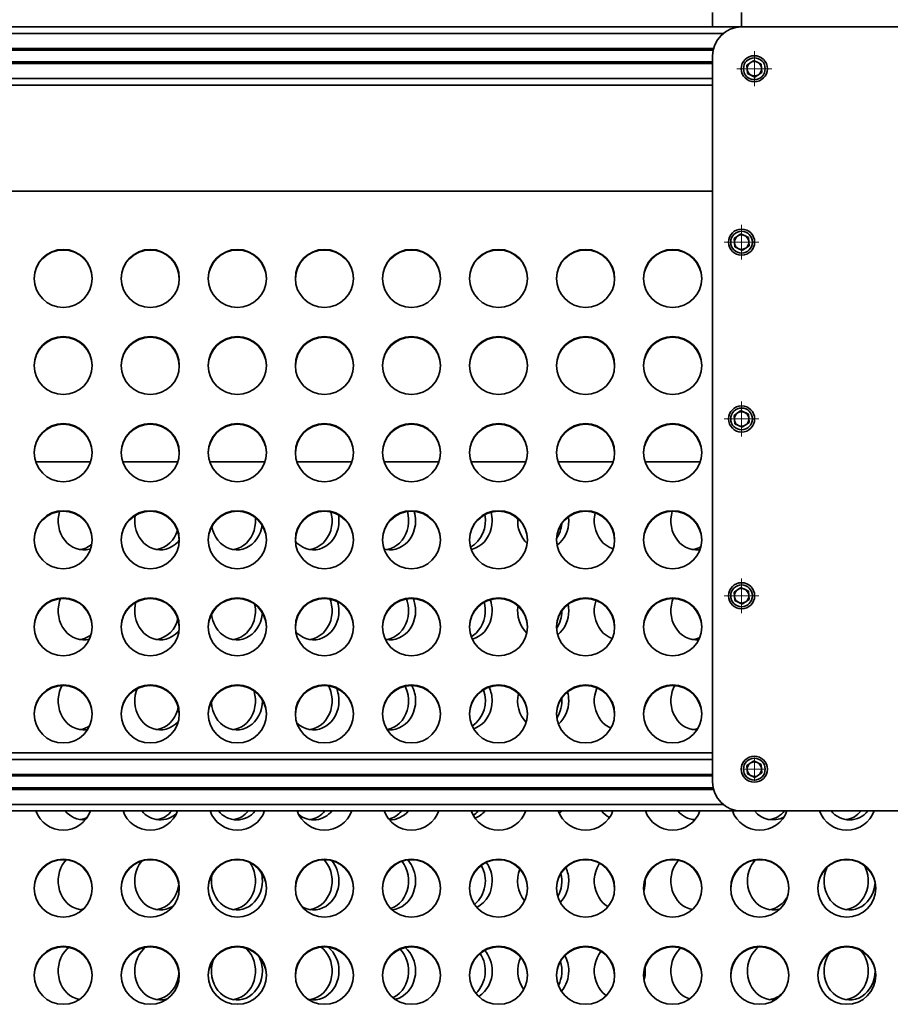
# Model space of a CAD drawing. Header units: millimetres. Extents: x -14862 to 14862, y -10512 to 10512.
# Tile 186 of 199: x 8552 to 9152, y 7603 to 8281. Entities that reach past the tile are written whole.
import ezdxf

# ---------------------------------------------------------------- set-up
doc = ezdxf.new("R2010")
doc.units = ezdxf.units.MM
doc.header["$LTSCALE"] = 4
doc.linetypes.add('点画线', pattern=[18, 12, -2, 2, -2])
doc.layers.add('中心线层', color=1, linetype='点画线', lineweight=18)
doc.layers.add('几何体', color=7, linetype='Continuous', lineweight=35)

msp = doc.modelspace()

# ---------------------------------------------------------------- linework, layer by layer
at = {"layer": '中心线层'}
for p, q in [((9058.269, 8235.113), (9058.269, 8259.113)), ((9046.269, 8247.113), (9070.269, 8247.113)), ((9049.482, 8115.681), (9049.482, 8139.681)), ((9037.482, 8127.681), (9061.482, 8127.681)), ((9049.482, 7993.9), (9049.482, 8017.9)), ((9037.482, 8005.9), (9061.482, 8005.9)), ((9049.482, 7872.119), (9049.482, 7896.119)), ((9037.482, 7884.119), (9061.482, 7884.119)), ((9058.269, 7756.686), (9058.269, 7772.686)), ((9050.269, 7764.686), (9066.269, 7764.686))]:
    msp.add_line(p, q, dxfattribs=at)
at = {"layer": '几何体'}
for p, q in [((9029.482, 8275.9), (9029.482, 8285.9)), ((9049.482, 8285.9), (9049.482, 8275.9)), ((8004.482, 8275.9), (9036.843, 8275.9)), ((9049.482, 8275.9), (9036.843, 8275.9)), ((9549.482, 8275.9), (9049.482, 8275.9)), ((8004.482, 8271.4), (9036.843, 8271.4)), ((8004.482, 8261), (9030.143, 8261)), ((8004.482, 8260), (9029.907, 8260)), ((9029.482, 8255.9), (9029.482, 7755.9)), ((8004.482, 8251.8), (9029.482, 8251.8)), ((8004.482, 8250.8), (9029.482, 8250.8)), ((9053.058, 8249.599), (9057.817, 8252.869)), ((9053.51, 8243.843), (9053.058, 8249.599)), ((9057.817, 8252.869), (9063.027, 8250.382)), ((9063.027, 8250.382), (9063.479, 8244.626)), ((8004.482, 8240.4), (9029.482, 8240.4)), ((9058.721, 8241.357), (9053.51, 8243.843)), ((9063.479, 8244.626), (9058.721, 8241.357)), ((8044.482, 8235.9), (9029.482, 8235.9)), ((9029.482, 8162.693), (8101.982, 8162.693)), ((9044.271, 8130.167), (9049.03, 8133.436)), ((9049.03, 8133.436), (9054.241, 8130.95)), ((9044.723, 8124.411), (9044.271, 8130.167)), ((9049.934, 8121.925), (9044.723, 8124.411)), ((9054.693, 8125.194), (9049.934, 8121.925)), ((9054.241, 8130.95), (9054.693, 8125.194)), ((9044.271, 8008.386), (9049.03, 8011.655)), ((9049.03, 8011.655), (9054.241, 8009.169)), ((9054.241, 8009.169), (9054.693, 8003.413)), ((9044.723, 8002.63), (9044.271, 8008.386)), ((9049.934, 8000.144), (9044.723, 8002.63)), ((9054.693, 8003.413), (9049.934, 8000.144)), ((8600.926, 7976.298), (8563.038, 7976.298)), ((8660.926, 7976.298), (8623.038, 7976.298)), ((8720.926, 7976.298), (8683.038, 7976.298)), ((8780.926, 7976.298), (8743.038, 7976.298)), ((8840.926, 7976.298), (8803.038, 7976.298)), ((8900.926, 7976.298), (8863.038, 7976.298)), ((8960.926, 7976.298), (8923.038, 7976.298)), ((9020.926, 7976.298), (8983.038, 7976.298)), ((9044.271, 7886.605), (9049.03, 7889.874)), ((9049.03, 7889.874), (9054.241, 7887.388)), ((9054.241, 7887.388), (9054.693, 7881.632)), ((9044.723, 7880.849), (9044.271, 7886.605)), ((9049.934, 7878.363), (9044.723, 7880.849)), ((9054.693, 7881.632), (9049.934, 7878.363)), ((8719.25, 7811.743), (8719.241, 7812.411)), ((8044.482, 7775.9), (9029.482, 7775.9)), ((8004.482, 7771.4), (9029.482, 7771.4)), ((9053.058, 7767.173), (9057.817, 7770.442)), ((9053.51, 7761.417), (9053.058, 7767.173)), ((9057.817, 7770.442), (9063.027, 7767.956)), ((9063.027, 7767.956), (9063.479, 7762.2)), ((8004.482, 7761), (9029.482, 7761)), ((8042.044, 7760), (9029.482, 7760)), ((9058.721, 7758.931), (9053.51, 7761.417)), ((9063.479, 7762.2), (9058.721, 7758.931)), ((8042.044, 7751.8), (9029.907, 7751.8)), ((8004.482, 7750.8), (9030.143, 7750.8)), ((8004.482, 7740.4), (9036.843, 7740.4)), ((8044.482, 7735.9), (9049.482, 7735.9)), ((8900.076, 7735.9), (8900.565, 7735.342)), ((9049.482, 7735.9), (9549.482, 7735.9)), ((8983.146, 7687.743), (8983.114, 7688.95)), ((9141.483, 7625.743), (9141.455, 7626.886))]:
    msp.add_line(p, q, dxfattribs=at)
for points in [[(8579.427, 7942.128), (8578.859, 7939.727), (8578.545, 7937.079), (8578.545, 7934.407), (8578.859, 7931.759), (8579.48, 7929.182), (8580.397, 7926.723), (8581.595, 7924.424), (8583.051, 7922.327), (8584.741, 7920.47), (8586.633, 7918.885), (8588.694, 7917.601), (8590.887, 7916.641), (8593.173, 7916.022), (8595.511, 7915.754), (8597.86, 7915.843), (8600.178, 7916.288), (8601.003, 7916.536)], [(8766.451, 7941.786), (8766.921, 7939.727), (8767.234, 7937.079), (8767.234, 7934.407), (8766.921, 7931.759), (8766.3, 7929.182), (8765.382, 7926.723), (8764.185, 7924.424), (8762.728, 7922.327), (8761.039, 7920.47), (8759.147, 7918.885), (8757.086, 7917.601), (8754.893, 7916.641), (8752.607, 7916.022), (8752.058, 7915.927)], [(8819.143, 7942.089), (8819.7, 7939.727), (8820.013, 7937.079), (8820.013, 7934.407), (8819.7, 7931.759), (8819.079, 7929.182), (8818.162, 7926.723), (8816.964, 7924.424), (8815.507, 7922.327), (8813.818, 7920.47), (8811.926, 7918.885), (8809.865, 7917.601), (8807.672, 7916.641), (8805.386, 7916.022), (8804.838, 7915.927)], [(9001.708, 7942.29), (9001.092, 7939.727), (9000.778, 7937.079), (9000.778, 7934.407), (9001.092, 7931.759), (9001.712, 7929.182), (9002.63, 7926.723), (9003.828, 7924.424), (9005.284, 7922.327), (9006.974, 7920.47), (9008.866, 7918.885), (9010.927, 7917.601), (9013.12, 7916.641), (9015.406, 7916.022), (9017.744, 7915.754), (9020.093, 7915.843), (9020.799, 7915.941)], [(8631.577, 7939.373), (8631.325, 7937.079), (8631.325, 7934.407), (8631.638, 7931.759), (8632.259, 7929.182), (8633.176, 7926.723), (8634.374, 7924.424), (8635.83, 7922.327), (8637.52, 7920.47), (8639.412, 7918.885), (8641.473, 7917.601), (8643.666, 7916.641), (8645.952, 7916.022), (8648.29, 7915.754), (8650.639, 7915.843), (8652.957, 7916.288), (8655.201, 7917.079), (8657.333, 7918.204), (8659.314, 7919.642), (8661.109, 7921.367), (8661.982, 7922.397)], [(8714.384, 7937.983), (8714.455, 7937.079), (8714.455, 7934.407), (8714.142, 7931.759), (8713.521, 7929.182), (8712.603, 7926.723), (8711.406, 7924.424), (8709.949, 7922.327), (8708.26, 7920.47), (8706.368, 7918.885), (8704.307, 7917.601), (8702.114, 7916.641), (8699.827, 7916.022), (8699.279, 7915.927)], [(8742.014, 7921.581), (8743.078, 7920.47), (8744.97, 7918.885), (8747.031, 7917.601), (8749.224, 7916.641), (8751.51, 7916.022), (8753.849, 7915.754), (8756.198, 7915.843), (8758.515, 7916.288), (8760.76, 7917.079), (8762.891, 7918.204), (8764.872, 7919.642), (8766.667, 7921.367), (8768.244, 7923.348), (8769.574, 7925.551), (8770.634, 7927.935), (8771.404, 7930.459), (8771.873, 7933.077), (8772.03, 7935.743)], [(8772.03, 7935.743), (8771.873, 7938.409), (8771.665, 7939.792)], [(8803.034, 7916.316), (8804.289, 7916.022), (8806.628, 7915.754), (8808.977, 7915.843), (8811.294, 7916.288), (8813.539, 7917.079), (8815.671, 7918.204), (8817.651, 7919.642), (8819.446, 7921.367), (8821.023, 7923.348), (8822.353, 7925.551), (8823.413, 7927.935), (8824.184, 7930.459), (8824.652, 7933.077), (8824.809, 7935.743)], [(8863.122, 7916.061), (8864.073, 7916.288), (8866.318, 7917.079), (8868.45, 7918.204), (8870.431, 7919.642), (8872.225, 7921.367), (8873.802, 7923.348), (8875.132, 7925.551), (8876.192, 7927.935), (8876.963, 7930.459), (8877.431, 7933.077), (8877.588, 7935.743)], [(8930.367, 7935.743), (8930.21, 7938.409), (8930.204, 7938.457)], [(8948.617, 7941.159), (8948.312, 7939.727), (8947.999, 7937.079), (8947.999, 7934.407), (8948.312, 7931.759), (8948.933, 7929.182), (8949.851, 7926.723), (8951.049, 7924.424), (8952.505, 7922.327), (8954.194, 7920.47), (8956.086, 7918.885), (8958.147, 7917.601), (8960.341, 7916.641), (8960.969, 7916.434)], [(8684.404, 7931.833), (8684.417, 7931.759), (8685.038, 7929.182), (8685.955, 7926.723), (8687.153, 7924.424), (8688.61, 7922.327), (8690.299, 7920.47), (8692.191, 7918.885), (8694.252, 7917.601), (8696.445, 7916.641), (8698.731, 7916.022), (8701.07, 7915.754), (8703.418, 7915.843), (8705.736, 7916.288), (8707.98, 7917.079), (8710.112, 7918.204), (8712.093, 7919.642), (8713.888, 7921.367), (8715.464, 7923.348), (8716.794, 7925.551), (8717.854, 7927.935), (8718.625, 7930.459), (8719.048, 7932.721)], [(8580.163, 7882.215), (8579.48, 7880.303), (8578.859, 7877.727), (8578.545, 7875.079), (8578.545, 7872.407), (8578.859, 7869.759), (8579.48, 7867.182), (8580.397, 7864.723), (8581.595, 7862.424), (8583.051, 7860.327), (8584.741, 7858.47), (8586.633, 7856.885), (8588.694, 7855.601), (8590.887, 7854.641), (8593.173, 7854.022), (8595.511, 7853.754), (8597.86, 7853.843), (8600.107, 7854.269)], [(8765.726, 7881.944), (8766.3, 7880.303), (8766.921, 7877.727), (8767.234, 7875.079), (8767.234, 7872.407), (8766.921, 7869.759), (8766.3, 7867.182), (8765.382, 7864.723), (8764.185, 7862.424), (8762.728, 7860.327), (8761.039, 7858.47), (8759.147, 7856.885), (8757.086, 7855.601), (8754.893, 7854.641), (8752.607, 7854.022), (8752.058, 7853.927)], [(8818.487, 7881.99), (8819.079, 7880.303), (8819.7, 7877.727), (8820.013, 7875.079), (8820.013, 7872.407), (8819.7, 7869.759), (8819.079, 7867.182), (8818.162, 7864.723), (8816.964, 7862.424), (8815.507, 7860.327), (8813.818, 7858.47), (8811.926, 7856.885), (8809.865, 7855.601), (8807.672, 7854.641), (8805.386, 7854.022), (8804.838, 7853.927)], [(8949.149, 7880.97), (8948.933, 7880.303), (8948.312, 7877.727), (8947.999, 7875.079), (8947.999, 7872.407), (8948.312, 7869.759), (8948.933, 7867.182), (8949.851, 7864.723), (8951.049, 7862.424), (8952.505, 7860.327), (8954.194, 7858.47), (8956.086, 7856.885), (8958.147, 7855.601), (8960.285, 7854.661)], [(9002.428, 7882.293), (9001.712, 7880.303), (9001.092, 7877.727), (9000.778, 7875.079), (9000.778, 7872.407), (9001.092, 7869.759), (9001.712, 7867.182), (9002.63, 7864.723), (9003.828, 7862.424), (9005.284, 7860.327), (9006.974, 7858.47), (9008.866, 7856.885), (9010.927, 7855.601), (9013.12, 7854.641), (9015.406, 7854.022), (9017.744, 7853.754), (9019.892, 7853.822)], [(8632.076, 7879.673), (8631.638, 7877.727), (8631.325, 7875.079), (8631.325, 7872.407), (8631.638, 7869.759), (8632.259, 7867.182), (8633.176, 7864.723), (8634.374, 7862.424), (8635.83, 7860.327), (8637.52, 7858.47), (8639.412, 7856.885), (8641.473, 7855.601), (8643.666, 7854.641), (8645.952, 7854.022), (8648.29, 7853.754), (8650.639, 7853.843), (8652.957, 7854.288), (8655.201, 7855.079), (8657.333, 7856.204), (8659.314, 7857.642), (8661.109, 7859.367), (8661.822, 7860.197)], [(8714.041, 7878.254), (8714.142, 7877.727), (8714.455, 7875.079), (8714.455, 7872.407), (8714.142, 7869.759), (8713.521, 7867.182), (8712.603, 7864.723), (8711.406, 7862.424), (8709.949, 7860.327), (8708.26, 7858.47), (8706.368, 7856.885), (8704.307, 7855.601), (8702.114, 7854.641), (8699.827, 7854.022), (8699.279, 7853.927)], [(8742.279, 7859.286), (8743.078, 7858.47), (8744.97, 7856.885), (8747.031, 7855.601), (8749.224, 7854.641), (8751.51, 7854.022), (8753.849, 7853.754), (8756.198, 7853.843), (8758.515, 7854.288), (8760.76, 7855.079), (8762.891, 7856.204), (8764.872, 7857.642), (8766.667, 7859.367), (8768.244, 7861.348), (8769.574, 7863.551), (8770.634, 7865.935), (8771.404, 7868.459), (8771.873, 7871.077), (8772.03, 7873.743)], [(8803.94, 7854.093), (8804.289, 7854.022), (8806.628, 7853.754), (8808.977, 7853.843), (8811.294, 7854.288), (8813.539, 7855.079), (8815.671, 7856.204), (8817.651, 7857.642), (8819.446, 7859.367), (8821.023, 7861.348), (8822.353, 7863.551), (8823.413, 7865.935), (8824.184, 7868.459), (8824.652, 7871.077), (8824.809, 7873.743)], [(8872.045, 7879.655), (8872.479, 7877.727), (8872.792, 7875.079), (8872.792, 7872.407), (8872.479, 7869.759), (8871.858, 7867.182), (8870.941, 7864.723), (8869.743, 7862.424), (8868.286, 7860.327), (8866.597, 7858.47), (8864.705, 7856.885), (8863.183, 7855.898)], [(8863.873, 7854.235), (8864.073, 7854.288), (8866.318, 7855.079), (8868.45, 7856.204), (8870.431, 7857.642), (8872.225, 7859.367), (8873.802, 7861.348), (8875.132, 7863.551), (8876.192, 7865.935), (8876.963, 7868.459), (8877.431, 7871.077), (8877.588, 7873.743)], [(8930.367, 7873.743), (8930.21, 7876.409), (8929.915, 7878.248)], [(8684.183, 7871.421), (8684.417, 7869.759), (8685.038, 7867.182), (8685.955, 7864.723), (8687.153, 7862.424), (8688.61, 7860.327), (8690.299, 7858.47), (8692.191, 7856.885), (8694.252, 7855.601), (8696.445, 7854.641), (8698.731, 7854.022), (8701.07, 7853.754), (8703.418, 7853.843), (8705.736, 7854.288), (8707.98, 7855.079), (8710.112, 7856.204), (8712.093, 7857.642), (8713.888, 7859.367), (8715.464, 7861.348), (8716.794, 7863.551), (8717.854, 7865.935), (8718.625, 7868.459), (8719.093, 7871.077), (8719.214, 7872.451)], [(8581.149, 7822.286), (8580.397, 7820.763), (8579.48, 7818.303), (8578.859, 7815.727), (8578.545, 7813.079), (8578.545, 7810.407), (8578.859, 7807.759), (8579.48, 7805.182), (8580.397, 7802.723), (8581.595, 7800.424), (8583.051, 7798.327), (8584.741, 7796.47), (8586.633, 7794.885), (8588.694, 7793.601), (8590.887, 7792.641), (8593.173, 7792.022), (8595.511, 7791.754), (8597.86, 7791.843), (8598.854, 7791.99)], [(8632.905, 7820.126), (8632.259, 7818.303), (8631.638, 7815.727), (8631.325, 7813.079), (8631.325, 7810.407), (8631.638, 7807.759), (8632.259, 7805.182), (8633.176, 7802.723), (8634.374, 7800.424), (8635.83, 7798.327), (8637.52, 7796.47), (8639.412, 7794.885), (8641.473, 7793.601), (8643.666, 7792.641), (8645.952, 7792.022), (8648.29, 7791.754), (8650.639, 7791.843), (8652.957, 7792.288), (8655.201, 7793.079), (8657.333, 7794.204), (8659.314, 7795.642), (8661.109, 7797.367), (8661.311, 7797.593)], [(8764.723, 7822.115), (8765.382, 7820.763), (8766.3, 7818.303), (8766.921, 7815.727), (8767.234, 7813.079), (8767.234, 7810.407), (8766.921, 7807.759), (8766.3, 7805.182), (8765.382, 7802.723), (8764.185, 7800.424), (8762.728, 7798.327), (8761.039, 7796.47), (8759.147, 7794.885), (8757.086, 7793.601), (8754.893, 7792.641), (8752.607, 7792.022), (8752.058, 7791.927)], [(8817.651, 7821.829), (8818.162, 7820.763), (8819.079, 7818.303), (8819.7, 7815.727), (8820.013, 7813.079), (8820.013, 7810.407), (8819.7, 7807.759), (8819.079, 7805.182), (8818.162, 7802.723), (8816.964, 7800.424), (8815.507, 7798.327), (8813.818, 7796.47), (8811.926, 7794.885), (8809.865, 7793.601), (8807.672, 7792.641), (8805.386, 7792.022), (8805.121, 7791.973)], [(8949.824, 7820.702), (8948.933, 7818.303), (8948.312, 7815.727), (8947.999, 7813.079), (8947.999, 7810.407), (8948.312, 7807.759), (8948.933, 7805.182), (8949.851, 7802.723), (8951.049, 7800.424), (8952.505, 7798.327), (8954.194, 7796.47), (8956.086, 7794.885), (8958.147, 7793.601), (8959.448, 7792.986)], [(9003.366, 7822.256), (9002.63, 7820.763), (9001.712, 7818.303), (9001.092, 7815.727), (9000.778, 7813.079), (9000.778, 7810.407), (9001.092, 7807.759), (9001.712, 7805.182), (9002.63, 7802.723), (9003.828, 7800.424), (9005.284, 7798.327), (9006.974, 7796.47), (9008.866, 7794.885), (9010.927, 7793.601), (9013.12, 7792.641), (9015.406, 7792.022), (9017.744, 7791.754), (9018.697, 7791.747)], [(8713.384, 7818.736), (8713.521, 7818.303), (8714.142, 7815.727), (8714.455, 7813.079), (8714.455, 7810.407), (8714.142, 7807.759), (8713.521, 7805.182), (8712.603, 7802.723), (8711.406, 7800.424), (8709.949, 7798.327), (8708.26, 7796.47), (8706.368, 7794.885), (8704.307, 7793.601), (8702.114, 7792.641), (8699.827, 7792.022), (8699.279, 7791.927)], [(8661.307, 7807.458), (8660.742, 7805.182), (8659.824, 7802.723), (8658.627, 7800.424), (8657.17, 7798.327), (8655.481, 7796.47), (8653.589, 7794.885), (8651.528, 7793.601), (8649.335, 7792.641), (8647.048, 7792.022), (8646.5, 7791.927)], [(8684.071, 7811.204), (8684.104, 7810.407), (8684.417, 7807.759), (8685.038, 7805.182), (8685.955, 7802.723), (8687.153, 7800.424), (8688.61, 7798.327), (8690.299, 7796.47), (8692.191, 7794.885), (8694.252, 7793.601), (8696.445, 7792.641), (8698.731, 7792.022), (8701.07, 7791.754), (8703.418, 7791.843), (8705.736, 7792.288), (8707.98, 7793.079), (8710.112, 7794.204), (8712.093, 7795.642), (8713.888, 7797.367), (8715.464, 7799.348), (8716.794, 7801.551), (8717.854, 7803.935), (8718.625, 7806.459), (8719.093, 7809.077), (8719.25, 7811.743)], [(8742.944, 7796.6), (8743.078, 7796.47), (8744.97, 7794.885), (8747.031, 7793.601), (8749.224, 7792.641), (8751.51, 7792.022), (8753.849, 7791.754), (8756.198, 7791.843), (8758.515, 7792.288), (8760.76, 7793.079), (8762.891, 7794.204), (8764.872, 7795.642), (8766.667, 7797.367), (8768.244, 7799.348), (8769.574, 7801.551), (8770.634, 7803.935), (8771.404, 7806.459), (8771.873, 7809.077), (8772.03, 7811.743)], [(8805.182, 7791.877), (8806.628, 7791.754), (8808.977, 7791.843), (8811.294, 7792.288), (8813.539, 7793.079), (8815.671, 7794.204), (8817.651, 7795.642), (8819.446, 7797.367), (8821.023, 7799.348), (8822.353, 7801.551), (8823.413, 7803.935), (8824.184, 7806.459), (8824.652, 7809.077), (8824.809, 7811.743)], [(8864.795, 7792.502), (8866.318, 7793.079), (8868.45, 7794.204), (8870.431, 7795.642), (8872.225, 7797.367), (8873.802, 7799.348), (8875.132, 7801.551), (8876.192, 7803.935), (8876.963, 7806.459), (8877.431, 7809.077), (8877.588, 7811.743)], [(8982.207, 7805.295), (8982.521, 7806.459), (8982.865, 7808.182)], [(8923.88, 7734.232), (8925.004, 7735.367), (8925.471, 7735.9)], [(9017.631, 7730.282), (9016.502, 7730.022), (9015.954, 7729.927)], [(8583.959, 7702.218), (8583.051, 7701.159), (8581.595, 7699.062), (8580.397, 7696.763), (8579.48, 7694.303), (8578.859, 7691.727), (8578.545, 7689.079), (8578.545, 7686.407), (8578.859, 7683.759), (8579.48, 7681.182), (8580.397, 7678.723), (8581.595, 7676.424), (8583.051, 7674.327), (8584.741, 7672.47), (8586.633, 7670.885), (8588.694, 7669.601), (8590.887, 7668.641), (8593.173, 7668.022), (8595.239, 7667.767)], [(8636.035, 7701.411), (8635.83, 7701.159), (8634.374, 7699.062), (8633.176, 7696.763), (8632.259, 7694.303), (8631.638, 7691.727), (8631.325, 7689.079), (8631.325, 7686.407), (8631.638, 7683.759), (8632.259, 7681.182), (8633.176, 7678.723), (8634.374, 7676.424), (8635.83, 7674.327), (8637.52, 7672.47), (8639.412, 7670.885), (8641.473, 7669.601), (8643.666, 7668.641), (8645.952, 7668.022), (8648.29, 7667.754), (8650.639, 7667.843), (8652.957, 7668.288), (8655.201, 7669.079), (8657.333, 7670.204), (8657.805, 7670.509)], [(8710.523, 7700.401), (8711.406, 7699.062), (8712.603, 7696.763), (8713.521, 7694.303), (8714.142, 7691.727), (8714.455, 7689.079), (8714.455, 7686.407), (8714.142, 7683.759), (8713.521, 7681.182), (8712.603, 7678.723), (8711.406, 7676.424), (8709.949, 7674.327), (8708.26, 7672.47), (8706.368, 7670.885), (8704.307, 7669.601), (8702.114, 7668.641), (8699.827, 7668.022), (8699.279, 7667.927)], [(8761.731, 7702.314), (8762.728, 7701.159), (8764.185, 7699.062), (8765.382, 7696.763), (8766.3, 7694.303), (8766.921, 7691.727), (8767.234, 7689.079), (8767.234, 7686.407), (8766.921, 7683.759), (8766.3, 7681.182), (8765.382, 7678.723), (8764.185, 7676.424), (8762.728, 7674.327), (8761.039, 7672.47), (8759.147, 7670.885), (8757.086, 7669.601), (8754.893, 7668.641), (8752.607, 7668.022), (8752.058, 7667.927)], [(8815.457, 7701.222), (8815.507, 7701.159), (8816.964, 7699.062), (8818.162, 7696.763), (8819.079, 7694.303), (8819.7, 7691.727), (8820.013, 7689.079), (8820.013, 7686.407), (8819.7, 7683.759), (8819.079, 7681.182), (8818.162, 7678.723), (8816.964, 7676.424), (8815.507, 7674.327), (8813.818, 7672.47), (8811.926, 7670.885), (8809.865, 7669.601), (8807.765, 7668.674)], [(8951.564, 7699.871), (8951.049, 7699.062), (8949.851, 7696.763), (8948.933, 7694.303), (8948.312, 7691.727), (8947.999, 7689.079), (8947.999, 7686.407), (8948.312, 7683.759), (8948.933, 7681.182), (8949.851, 7678.723), (8951.049, 7676.424), (8952.505, 7674.327), (8954.194, 7672.47), (8956.086, 7670.885), (8957.41, 7670.014)], [(9005.925, 7701.923), (9005.284, 7701.159), (9003.828, 7699.062), (9002.63, 7696.763), (9001.712, 7694.303), (9001.092, 7691.727), (9000.778, 7689.079), (9000.778, 7686.407), (9001.092, 7683.759), (9001.712, 7681.182), (9002.63, 7678.723), (9003.828, 7676.424), (9005.284, 7674.327), (9006.974, 7672.47), (9008.866, 7670.885), (9010.927, 7669.601), (9013.12, 7668.641), (9015.406, 7668.022), (9015.502, 7668.003)], [(9058.832, 7702.066), (9058.063, 7701.159), (9056.607, 7699.062), (9055.409, 7696.763), (9054.492, 7694.303), (9053.871, 7691.727), (9053.557, 7689.079), (9053.557, 7686.407), (9053.871, 7683.759), (9054.492, 7681.182), (9055.409, 7678.723), (9056.607, 7676.424), (9058.063, 7674.327), (9059.753, 7672.47), (9061.645, 7670.885), (9063.706, 7669.601), (9065.899, 7668.641), (9068.185, 7668.022), (9070.523, 7667.754), (9072.872, 7667.843), (9075.19, 7668.288), (9076.083, 7668.558)], [(9134.128, 7698.206), (9134.836, 7696.763), (9135.754, 7694.303), (9136.375, 7691.727), (9136.688, 7689.079), (9136.688, 7686.407), (9136.375, 7683.759), (9135.754, 7681.182), (9134.836, 7678.723), (9133.639, 7676.424), (9132.182, 7674.327), (9130.493, 7672.47), (9128.601, 7670.885), (9126.54, 7669.601), (9124.346, 7668.641), (9122.06, 7668.022), (9121.512, 7667.927)], [(8684.46, 7691.959), (8684.417, 7691.727), (8684.104, 7689.079), (8684.104, 7686.407), (8684.417, 7683.759), (8685.038, 7681.182), (8685.955, 7678.723), (8687.153, 7676.424), (8688.61, 7674.327), (8690.299, 7672.47), (8692.191, 7670.885), (8694.252, 7669.601), (8696.445, 7668.641), (8698.731, 7668.022), (8701.07, 7667.754), (8703.418, 7667.843), (8705.736, 7668.288), (8707.98, 7669.079), (8710.112, 7670.204), (8712.093, 7671.642), (8713.888, 7673.367), (8715.464, 7675.348), (8716.794, 7677.551), (8717.854, 7679.935), (8718.625, 7682.459), (8719.093, 7685.077), (8719.25, 7687.743)], [(9108.215, 7696.824), (9108.188, 7696.763), (9107.271, 7694.303), (9106.65, 7691.727), (9106.337, 7689.079), (9106.337, 7686.407), (9106.65, 7683.759), (9107.271, 7681.182), (9108.188, 7678.723), (9109.386, 7676.424), (9110.842, 7674.327), (9112.532, 7672.47), (9114.424, 7670.885), (9116.485, 7669.601), (9118.678, 7668.641), (9120.964, 7668.022), (9123.302, 7667.754), (9125.651, 7667.843), (9127.969, 7668.288), (9130.213, 7669.079), (9132.345, 7670.204), (9134.326, 7671.642), (9136.121, 7673.367), (9137.697, 7675.348), (9139.027, 7677.551), (9140.087, 7679.935), (9140.858, 7682.459), (9141.326, 7685.077), (9141.465, 7686.834)], [(8661.646, 7685.969), (8661.363, 7683.759), (8660.742, 7681.182), (8659.824, 7678.723), (8658.627, 7676.424), (8657.17, 7674.327), (8655.481, 7672.47), (8653.589, 7670.885), (8651.528, 7669.601), (8649.335, 7668.641), (8647.048, 7668.022), (8646.5, 7667.927)], [(8746.794, 7669.728), (8747.031, 7669.601), (8749.224, 7668.641), (8751.51, 7668.022), (8753.849, 7667.754), (8756.198, 7667.843), (8758.515, 7668.288), (8760.76, 7669.079), (8762.891, 7670.204), (8764.872, 7671.642), (8766.667, 7673.367), (8768.244, 7675.348), (8769.574, 7677.551), (8770.634, 7679.935), (8771.404, 7682.459), (8771.873, 7685.077), (8772.03, 7687.743)], [(8808.674, 7667.812), (8808.977, 7667.843), (8811.294, 7668.288), (8813.539, 7669.079), (8815.671, 7670.204), (8817.651, 7671.642), (8819.446, 7673.367), (8821.023, 7675.348), (8822.353, 7677.551), (8823.413, 7679.935), (8824.184, 7682.459), (8824.652, 7685.077), (8824.809, 7687.743)], [(8595.97, 7668.447), (8594.269, 7668.022), (8593.721, 7667.927)], [(8585.796, 7641.955), (8584.741, 7641.016), (8583.051, 7639.159), (8581.595, 7637.062), (8580.397, 7634.763), (8579.48, 7632.303), (8578.859, 7629.727), (8578.545, 7627.079), (8578.545, 7624.407), (8578.859, 7621.759), (8579.48, 7619.182), (8580.397, 7616.723), (8581.595, 7614.424), (8583.051, 7612.327), (8584.741, 7610.47), (8586.633, 7608.885), (8588.694, 7607.601), (8590.887, 7606.641), (8592.999, 7606.056)], [(8638.691, 7642.049), (8637.52, 7641.016), (8635.83, 7639.159), (8634.374, 7637.062), (8633.176, 7634.763), (8632.259, 7632.303), (8631.638, 7629.727), (8631.325, 7627.079), (8631.325, 7624.407), (8631.638, 7621.759), (8632.259, 7619.182), (8633.176, 7616.723), (8634.374, 7614.424), (8635.83, 7612.327), (8637.52, 7610.47), (8639.412, 7608.885), (8641.473, 7607.601), (8643.666, 7606.641), (8645.952, 7606.022), (8648.29, 7605.754), (8650.639, 7605.843), (8652.957, 7606.288), (8653.621, 7606.484)], [(8707.777, 7641.464), (8708.26, 7641.016), (8709.949, 7639.159), (8711.406, 7637.062), (8712.603, 7634.763), (8713.521, 7632.303), (8714.142, 7629.727), (8714.455, 7627.079), (8714.455, 7624.407), (8714.142, 7621.759), (8713.521, 7619.182), (8712.603, 7616.723), (8711.406, 7614.424), (8709.949, 7612.327), (8708.26, 7610.47), (8706.368, 7608.885), (8704.307, 7607.601), (8702.114, 7606.641), (8699.827, 7606.022), (8699.279, 7605.927)], [(8759.691, 7642.19), (8761.039, 7641.016), (8762.728, 7639.159), (8764.185, 7637.062), (8765.382, 7634.763), (8766.3, 7632.303), (8766.921, 7629.727), (8767.234, 7627.079), (8767.234, 7624.407), (8766.921, 7621.759), (8766.3, 7619.182), (8765.382, 7616.723), (8764.185, 7614.424), (8762.728, 7612.327), (8761.039, 7610.47), (8759.147, 7608.885), (8757.086, 7607.601), (8754.893, 7606.641), (8752.607, 7606.022), (8752.058, 7605.927)], [(8814.125, 7640.714), (8815.507, 7639.159), (8816.964, 7637.062), (8818.162, 7634.763), (8819.079, 7632.303), (8819.7, 7629.727), (8820.013, 7627.079), (8820.013, 7624.407), (8819.7, 7621.759), (8819.079, 7619.182), (8818.162, 7616.723), (8816.964, 7614.424), (8815.507, 7612.327), (8813.818, 7610.47), (8811.926, 7608.885), (8809.865, 7607.601), (8809.274, 7607.304)], [(8952.597, 7639.273), (8952.505, 7639.159), (8951.049, 7637.062), (8949.851, 7634.763), (8948.933, 7632.303), (8948.312, 7629.727), (8947.999, 7627.079), (8947.999, 7624.407), (8948.312, 7621.759), (8948.933, 7619.182), (8949.851, 7616.723), (8951.049, 7614.424), (8952.505, 7612.327), (8954.194, 7610.47), (8956.086, 7608.885), (8956.271, 7608.753)], [(9007.536, 7641.535), (9006.974, 7641.016), (9005.284, 7639.159), (9003.828, 7637.062), (9002.63, 7634.763), (9001.712, 7632.303), (9001.092, 7629.727), (9000.778, 7627.079), (9000.778, 7624.407), (9001.092, 7621.759), (9001.712, 7619.182), (9002.63, 7616.723), (9003.828, 7614.424), (9005.284, 7612.327), (9006.974, 7610.47), (9008.866, 7608.885), (9010.927, 7607.601), (9013.12, 7606.641), (9013.611, 7606.476)], [(9061.253, 7642.308), (9059.753, 7641.016), (9058.063, 7639.159), (9056.607, 7637.062), (9055.409, 7634.763), (9054.492, 7632.303), (9053.871, 7629.727), (9053.557, 7627.079), (9053.557, 7624.407), (9053.871, 7621.759), (9054.492, 7619.182), (9055.409, 7616.723), (9056.607, 7614.424), (9058.063, 7612.327), (9059.753, 7610.47), (9061.645, 7608.885), (9063.706, 7607.601), (9065.899, 7606.641), (9068.185, 7606.022), (9070.523, 7605.754), (9072.63, 7605.818)], [(9110.472, 7638.678), (9109.386, 7637.062), (9108.188, 7634.763), (9107.271, 7632.303), (9106.65, 7629.727), (9106.337, 7627.079), (9106.337, 7624.407), (9106.65, 7621.759), (9107.271, 7619.182), (9108.188, 7616.723), (9109.386, 7614.424), (9110.842, 7612.327), (9112.532, 7610.47), (9114.424, 7608.885), (9116.485, 7607.601), (9118.678, 7606.641), (9120.964, 7606.022), (9123.302, 7605.754), (9125.651, 7605.843), (9127.969, 7606.288), (9130.213, 7607.079), (9132.345, 7608.204), (9134.326, 7609.642), (9136.121, 7611.367), (9137.697, 7613.348), (9139.027, 7615.551), (9140.087, 7617.935), (9140.858, 7620.459), (9141.326, 7623.077), (9141.483, 7625.743)], [(9131.597, 7639.859), (9132.182, 7639.159), (9133.639, 7637.062), (9134.836, 7634.763), (9135.754, 7632.303), (9136.375, 7629.727), (9136.688, 7627.079), (9136.688, 7624.407), (9136.375, 7621.759), (9135.754, 7619.182), (9134.836, 7616.723), (9133.639, 7614.424), (9132.182, 7612.327), (9130.493, 7610.47), (9128.601, 7608.885), (9126.54, 7607.601), (9124.346, 7606.641), (9122.06, 7606.022), (9121.512, 7605.927)], [(8685.496, 7633.646), (8685.038, 7632.303), (8684.417, 7629.727), (8684.104, 7627.079), (8684.104, 7624.407), (8684.417, 7621.759), (8685.038, 7619.182), (8685.955, 7616.723), (8687.153, 7614.424), (8688.61, 7612.327), (8690.299, 7610.47), (8692.191, 7608.885), (8694.252, 7607.601), (8696.445, 7606.641), (8698.731, 7606.022), (8701.07, 7605.754), (8703.418, 7605.843), (8705.736, 7606.288), (8707.98, 7607.079), (8710.112, 7608.204), (8712.093, 7609.642), (8713.888, 7611.367), (8715.464, 7613.348), (8716.794, 7615.551), (8717.854, 7617.935), (8718.625, 7620.459), (8719.093, 7623.077), (8719.25, 7625.743)], [(8661.715, 7625.583), (8661.676, 7624.407), (8661.363, 7621.759), (8660.742, 7619.182), (8659.824, 7616.723), (8658.627, 7614.424), (8657.17, 7612.327), (8655.481, 7610.47), (8653.589, 7608.885), (8651.528, 7607.601), (8649.335, 7606.641), (8647.048, 7606.022), (8646.5, 7605.927)], [(8750.779, 7606.18), (8751.51, 7606.022), (8753.849, 7605.754), (8756.198, 7605.843), (8758.515, 7606.288), (8760.76, 7607.079), (8762.891, 7608.204), (8764.872, 7609.642), (8766.667, 7611.367), (8768.244, 7613.348), (8769.574, 7615.551), (8770.634, 7617.935), (8771.404, 7620.459), (8771.873, 7623.077), (8772.03, 7625.743)], [(8810.804, 7606.163), (8811.294, 7606.288), (8813.539, 7607.079), (8815.671, 7608.204), (8817.651, 7609.642), (8819.446, 7611.367), (8821.023, 7613.348), (8822.353, 7615.551), (8823.413, 7617.935), (8824.184, 7620.459), (8824.652, 7623.077), (8824.809, 7625.743)], [(8983.146, 7625.743), (8982.989, 7628.409), (8982.973, 7628.541)]]:
    msp.add_lwpolyline(points, dxfattribs=at)
for centre, radius in [((9058.269, 8247.113), 9), ((9058.269, 8247.113), 7.5), ((9049.482, 8127.681), 9), ((9049.482, 8127.681), 7.5), ((8581.982, 8102.697), 19.999), ((8641.982, 8102.697), 19.999), ((8701.982, 8102.697), 19.999), ((8761.982, 8102.697), 19.999), ((8821.982, 8102.697), 19.999), ((8881.982, 8102.697), 19.999), ((8941.982, 8102.697), 19.999), ((9001.982, 8102.697), 19.999), ((8581.982, 8042.703), 19.999), ((8641.982, 8042.703), 19.999), ((8701.982, 8042.703), 19.999), ((8761.982, 8042.703), 19.999), ((8821.982, 8042.703), 19.999), ((8881.982, 8042.703), 19.999), ((8941.982, 8042.703), 19.999), ((9001.982, 8042.703), 19.999), ((9049.482, 8005.9), 9), ((9049.482, 8005.9), 7.5), ((8581.982, 7982.709), 19.999), ((8641.982, 7982.709), 19.999), ((8701.982, 7982.709), 19.999), ((8761.982, 7982.709), 19.999), ((8821.982, 7982.709), 19.999), ((8881.982, 7982.709), 19.999), ((8941.982, 7982.709), 19.999), ((9001.982, 7982.709), 19.999), ((8581.982, 7922.715), 19.999), ((8641.982, 7922.715), 19.999), ((8701.982, 7922.715), 19.999), ((8761.982, 7922.715), 19.999), ((8821.982, 7922.715), 19.999), ((8881.982, 7922.715), 19.999), ((8941.982, 7922.715), 19.999), ((9001.982, 7922.715), 19.999), ((9049.482, 7884.119), 9), ((9049.482, 7884.119), 7.5), ((8581.982, 7862.721), 19.999), ((8641.982, 7862.721), 19.999), ((8701.982, 7862.721), 19.999), ((8761.982, 7862.721), 19.999), ((8821.982, 7862.721), 19.999), ((8881.982, 7862.721), 19.999), ((8941.982, 7862.721), 19.999), ((9001.982, 7862.721), 19.999), ((8581.982, 7802.727), 19.999), ((8641.982, 7802.727), 19.999), ((8701.982, 7802.727), 19.999), ((8761.982, 7802.727), 19.999), ((8821.982, 7802.727), 19.999), ((8881.982, 7802.727), 19.999), ((8941.982, 7802.727), 19.999), ((9001.982, 7802.727), 19.999), ((9058.269, 7764.686), 9), ((9058.269, 7764.686), 7.5), ((8581.982, 7682.739), 19.999), ((8641.982, 7682.739), 19.999), ((8701.982, 7682.739), 19.999), ((8761.982, 7682.739), 19.999), ((8821.982, 7682.739), 19.999), ((8881.982, 7682.739), 19.999), ((8941.982, 7682.739), 19.999), ((9001.982, 7682.739), 19.999), ((9061.982, 7682.739), 19.999), ((9121.982, 7682.739), 19.999), ((8581.982, 7622.745), 19.999), ((8641.982, 7622.745), 19.999), ((8701.982, 7622.745), 19.999), ((8761.982, 7622.745), 19.999), ((8821.982, 7622.745), 19.999), ((8881.982, 7622.745), 19.999), ((8941.982, 7622.745), 19.999), ((9001.982, 7622.745), 19.999), ((9061.982, 7622.745), 19.999), ((9121.982, 7622.745), 19.999)]:
    msp.add_circle(centre, radius, dxfattribs=at)
for centre, radius, start, end in [((9049.482, 8255.9), 20, 90, 180), ((9058.269, 8247.113), 5, 124.491237, 184.491237), ((9058.269, 8247.113), 5, 184.491237, 244.491237), ((9058.269, 8247.113), 5, 64.491237, 124.491237), ((9058.269, 8247.113), 5, 4.491237, 64.491237), ((9058.269, 8247.113), 5, 304.491237, 4.491237), ((9058.269, 8247.113), 5, 244.491237, 304.491237), ((9049.482, 8127.681), 5, 124.491237, 184.491237), ((9049.482, 8127.681), 5, 64.491237, 124.491237), ((9049.482, 8127.681), 5, 4.491237, 64.491237), ((9049.482, 8127.681), 5, 184.491237, 244.491237), ((9049.482, 8127.681), 5, 304.491237, 4.491237), ((8581.981, 8102.275), 19.999, 89.997116, 179.391946), ((8581.983, 8102.275), 19.999, 0.608053, 90.002884), ((8641.981, 8102.275), 19.999, 89.997116, 179.391946), ((8641.983, 8102.275), 19.999, 0.608054, 90.002884), ((8701.981, 8102.275), 19.999, 89.997116, 179.391947), ((8701.983, 8102.275), 19.999, 0.608053, 90.002884), ((8761.981, 8102.275), 19.999, 89.997116, 179.391947), ((8761.983, 8102.275), 19.999, 0.608053, 90.002884), ((8821.981, 8102.275), 19.999, 89.997116, 179.391946), ((8821.983, 8102.275), 19.999, 0.608054, 90.002884), ((8881.981, 8102.275), 19.999, 89.997116, 179.391947), ((8881.983, 8102.275), 19.999, 0.608053, 90.002884), ((8941.981, 8102.275), 19.999, 89.997116, 179.391946), ((8941.983, 8102.275), 19.999, 0.608054, 90.002884), ((9001.981, 8102.275), 19.999, 89.997116, 179.391947), ((9001.983, 8102.275), 19.999, 0.608053, 90.002884), ((9049.482, 8127.681), 5, 244.491237, 304.491237), ((8581.981, 8042.281), 19.999, 89.997116, 179.391947), ((8581.983, 8042.281), 19.999, 0.608053, 90.002884), ((8641.981, 8042.281), 19.999, 89.997116, 179.391947), ((8641.983, 8042.281), 19.999, 0.608053, 90.002884), ((8701.981, 8042.281), 19.999, 89.997116, 179.391947), ((8701.983, 8042.281), 19.999, 0.608053, 90.002884), ((8761.981, 8042.281), 19.999, 89.997116, 179.391947), ((8761.983, 8042.281), 19.999, 0.608053, 90.002884), ((8821.981, 8042.281), 19.999, 89.997116, 179.391946), ((8821.983, 8042.281), 19.999, 0.608053, 90.002884), ((8881.981, 8042.281), 19.999, 89.997116, 179.391946), ((8881.983, 8042.281), 19.999, 0.608054, 90.002884), ((8941.981, 8042.281), 19.999, 89.997116, 179.391947), ((8941.983, 8042.281), 19.999, 0.608053, 90.002884), ((9001.981, 8042.281), 19.999, 89.997116, 179.391947), ((9001.983, 8042.281), 19.999, 0.608053, 90.002884), ((9049.482, 8005.9), 5, 124.491237, 184.491237), ((9049.482, 8005.9), 5, 64.491237, 124.491237), ((9049.482, 8005.9), 5, 4.491237, 64.491237), ((8581.981, 7982.287), 19.999, 89.997116, 179.391947), ((8581.983, 7982.287), 19.999, 0.608053, 90.002884), ((8641.981, 7982.287), 19.999, 89.997116, 179.391946), ((8641.983, 7982.287), 19.999, 0.608054, 90.002884), ((8701.981, 7982.287), 19.999, 89.997116, 179.391946), ((8701.983, 7982.287), 19.999, 0.608054, 90.002884), ((8761.981, 7982.287), 19.999, 89.997116, 179.391946), ((8761.983, 7982.287), 19.999, 0.608054, 90.002884), ((8821.981, 7982.287), 19.999, 89.997116, 179.391947), ((8821.983, 7982.287), 19.999, 0.608053, 90.002884), ((8881.981, 7982.287), 19.999, 89.997116, 179.391947), ((8881.983, 7982.287), 19.999, 0.608053, 90.002884), ((8941.981, 7982.287), 19.999, 89.997116, 179.391947), ((8941.983, 7982.287), 19.999, 0.608053, 90.002884), ((9001.981, 7982.287), 19.999, 89.997116, 179.391947), ((9001.983, 7982.287), 19.999, 0.608053, 90.002884), ((9049.482, 8005.9), 5, 184.491237, 244.491237), ((9049.482, 8005.9), 5, 304.491237, 4.491237), ((9049.482, 8005.9), 5, 244.491237, 304.491237), ((8581.981, 7922.293), 19.999, 89.997116, 179.391947), ((8581.983, 7922.293), 19.999, 0.608053, 90.002884), ((8641.981, 7922.293), 19.999, 89.997116, 179.391945), ((8641.983, 7922.293), 19.999, 0.608055, 90.002884), ((8701.981, 7922.293), 19.999, 89.997116, 179.391946), ((8701.983, 7922.293), 19.999, 0.608054, 90.002884), ((8761.981, 7922.293), 19.999, 89.997116, 179.391947), ((8761.983, 7922.293), 19.999, 0.608053, 90.002884), ((8821.981, 7922.293), 19.999, 89.997116, 179.391947), ((8821.983, 7922.293), 19.999, 0.608053, 90.002884), ((8802.348, 7935.763), 22.46, 359.94855, 16.661628), ((8881.981, 7922.293), 19.999, 89.997116, 179.391947), ((8855.096, 7935.76), 22.492, 359.955992, 15.081195), ((8881.983, 7922.293), 19.999, 0.608053, 90.002884), ((8941.981, 7922.293), 19.999, 89.997116, 179.391947), ((8941.983, 7922.293), 19.999, 0.608053, 90.002884), ((9001.981, 7922.293), 19.999, 89.997116, 179.391947), ((9001.983, 7922.293), 19.999, 0.608053, 90.002884), ((8852.14, 7935.523), 20.773, 300.383515, 12.096092), ((8916.381, 7935.529), 21.22, 175.283985, 226.635861), ((8909.659, 7935.334), 20.712, 307.748225, 1.130577), ((8643.013, 7933.952), 18.36, 280.949117, 345.019781), ((8904.074, 7935.512), 21.52, 326.537702, 355.011741), ((8591.118, 7932.167), 16.448, 279.106717, 310.221516), ((9013.451, 7931.832), 16.101, 278.94251, 299.467405), ((9049.482, 7884.119), 5, 124.491237, 184.491237), ((9049.482, 7884.119), 5, 64.491237, 124.491237), ((9049.482, 7884.119), 5, 4.491237, 64.491237), ((8581.981, 7862.299), 19.999, 89.997116, 179.391949), ((8581.983, 7862.299), 19.999, 0.608051, 90.002884), ((8641.981, 7862.299), 19.999, 89.997116, 179.391946), ((8641.983, 7862.299), 19.999, 0.608054, 90.002884), ((8701.981, 7862.299), 19.999, 89.997116, 179.391946), ((8701.983, 7862.299), 19.999, 0.608054, 90.002884), ((8761.981, 7862.299), 19.999, 89.997116, 179.391946), ((8761.983, 7862.299), 19.999, 0.608054, 90.002884), ((8821.981, 7862.299), 19.999, 89.997116, 179.391946), ((8821.983, 7862.299), 19.999, 0.608054, 90.002884), ((8802.562, 7873.791), 22.246, 359.875855, 22.38925), ((8881.981, 7862.299), 19.999, 89.997116, 179.391947), ((8855.204, 7873.77), 22.384, 359.93073, 20.072194), ((8881.983, 7862.299), 19.999, 0.608053, 90.002884), ((8941.981, 7862.299), 19.999, 89.997116, 179.391947), ((8941.983, 7862.299), 19.999, 0.608053, 90.002884), ((9001.981, 7862.299), 19.999, 89.997116, 179.391947), ((9001.983, 7862.299), 19.999, 0.608053, 90.002884), ((9049.482, 7884.119), 5, 184.491237, 244.491237), ((9049.482, 7884.119), 5, 304.491237, 4.491237), ((8749.563, 7873.763), 22.467, 359.950046, 16.352473), ((8916.52, 7873.601), 21.378, 170.576885, 225.385594), ((8903.827, 7873.617), 21.784, 326.593301, 0.447491), ((8909.595, 7873.35), 20.776, 309.257064, 1.083908), ((9049.482, 7884.119), 5, 244.491237, 304.491237), ((8642.955, 7872.069), 18.486, 281.058308, 348.288733), ((8591.136, 7870.105), 16.384, 279.079883, 307.886841), ((9013.494, 7869.685), 15.949, 278.873005, 296.435842), ((8581.981, 7802.305), 19.999, 89.997116, 179.391946), ((8581.983, 7802.305), 19.999, 0.608054, 90.002884), ((8641.981, 7802.305), 19.999, 89.997116, 179.391947), ((8641.983, 7802.305), 19.999, 0.608053, 90.002884), ((8701.981, 7802.305), 19.999, 89.997116, 179.391946), ((8701.983, 7802.305), 19.999, 0.608054, 90.002884), ((8761.981, 7802.305), 19.999, 89.997116, 179.391946), ((8761.983, 7802.305), 19.999, 0.608054, 90.002884), ((8749.803, 7811.794), 22.227, 359.869609, 23.107143), ((8821.981, 7802.305), 19.999, 89.997116, 179.391947), ((8821.983, 7802.305), 19.999, 0.608053, 90.002884), ((8802.875, 7811.847), 21.934, 359.728096, 28.469441), ((8881.981, 7802.305), 19.999, 89.997116, 179.391947), ((8851.616, 7811.739), 21.3, 305.040226, 20.920529), ((8855.418, 7811.801), 22.17, 359.851181, 25.143085), ((8881.983, 7802.305), 19.999, 0.608053, 90.002884), ((8941.981, 7802.305), 19.999, 89.997116, 179.391947), ((8941.983, 7802.305), 19.999, 0.608053, 90.002884), ((9001.981, 7802.305), 19.999, 89.997116, 179.391947), ((9001.983, 7802.305), 19.999, 0.608053, 90.002884), ((8916.848, 7811.71), 21.701, 166.417035, 223.406231), ((8903.709, 7811.665), 21.912, 327.47979, 5.262878), ((8907.892, 7811.762), 22.475, 359.952022, 15.938057), ((8909.27, 7811.477), 21.098, 311.545582, 0.72219), ((8591.193, 7807.929), 16.201, 278.97617, 303.73566), ((9013.513, 7807.598), 15.86, 278.8548, 291.706621), ((9058.269, 7764.686), 5, 124.491237, 184.491237), ((9058.269, 7764.686), 5, 64.491237, 124.491237), ((9058.269, 7764.686), 5, 4.491237, 64.491237), ((9058.269, 7764.686), 5, 304.491237, 4.491237), ((9058.269, 7764.686), 5, 184.491237, 244.491237), ((9058.269, 7764.686), 5, 244.491237, 304.491237), ((9049.482, 7755.9), 20, 180, 270), ((8581.982, 7742.737), 20.001, 199.98897, 340.01103), ((8596.232, 7746.221), 16.467, 218.813608, 273.444668), ((8591.258, 7745.697), 15.961, 278.875466, 297.038139), ((8641.982, 7742.737), 20.001, 199.98897, 340.01103), ((8648.848, 7745.961), 16.177, 218.46049, 314.372686), ((8643.724, 7746.624), 16.927, 279.441145, 320.684669), ((8701.982, 7742.737), 20.001, 199.98897, 340.01103), ((8701.657, 7746.082), 16.276, 218.726224, 321.273776), ((8696.503, 7746.624), 16.927, 279.441145, 320.684669), ((8761.982, 7742.737), 20.001, 199.98897, 340.01103), ((8754.479, 7745.944), 16.157, 230.921452, 321.560785), ((8749.282, 7746.624), 16.927, 279.441145, 320.684669), ((8821.982, 7742.737), 20.001, 199.98897, 340.01103), ((8801.928, 7746.798), 17.141, 285.001788, 320.517691), ((8806.92, 7746.547), 16.798, 269.492159, 320.666144), ((8881.982, 7742.737), 20.001, 199.98897, 340.01103), ((8854.029, 7747.567), 18.153, 305.664887, 320.003272), ((8859.182, 7747.152), 17.583, 292.347191, 320.209024), ((8941.982, 7742.737), 20.001, 199.98897, 340.01103), ((8966.438, 7747.219), 17.681, 219.808778, 243.253153), ((9001.982, 7742.737), 20.001, 199.98897, 340.01103), ((9018.659, 7746.538), 16.817, 219.243887, 265.095892), ((9061.982, 7742.737), 20.001, 199.98897, 340.01103), ((9071.075, 7745.958), 16.17, 218.465075, 297.89597), ((9065.956, 7746.624), 16.927, 279.441146, 320.684669), ((9121.982, 7742.737), 20.001, 199.98897, 340.01103), ((9123.89, 7746.082), 16.276, 218.726224, 321.273776), ((9118.736, 7746.624), 16.927, 279.441145, 320.684669), ((8581.981, 7682.317), 19.999, 89.997116, 179.391948), ((8581.983, 7682.317), 19.999, 0.608052, 90.002884), ((8641.981, 7682.317), 19.999, 89.997116, 179.391945), ((8641.983, 7682.317), 19.999, 0.608055, 90.002884), ((8701.981, 7682.317), 19.999, 89.997116, 179.391946), ((8701.983, 7682.317), 19.999, 0.608054, 90.002884), ((8761.981, 7682.317), 19.999, 89.997116, 179.391947), ((8761.983, 7682.317), 19.999, 0.608053, 90.002884), ((8750.582, 7687.944), 21.448, 359.463028, 39.741177), ((8821.981, 7682.317), 19.999, 89.997116, 179.391945), ((8803.67, 7688.046), 21.141, 359.179365, 41.849194), ((8821.983, 7682.317), 19.999, 0.608054, 90.002884), ((8881.981, 7682.317), 19.999, 89.997116, 179.391947), ((8851.197, 7687.807), 21.691, 311.1211, 29.281669), ((8855.981, 7687.914), 21.608, 359.546138, 35.499398), ((8881.983, 7682.317), 19.999, 0.608053, 90.002884), ((8941.981, 7682.317), 19.999, 89.997116, 179.391947), ((8941.983, 7682.317), 19.999, 0.608053, 90.002884), ((9001.981, 7682.317), 19.999, 89.997116, 179.391947), ((9001.983, 7682.317), 19.999, 0.608053, 90.002884), ((9061.981, 7682.317), 19.999, 89.997116, 179.391947), ((9061.983, 7682.317), 19.999, 0.608053, 90.002884), ((9121.981, 7682.317), 19.999, 89.997116, 179.391947), ((9121.983, 7682.317), 19.999, 0.608053, 90.002884), ((8696.76, 7687.76), 22.491, 359.955677, 15.150329), ((8917.123, 7687.762), 21.974, 158.369154, 218.722356), ((8903.366, 7687.743), 22.256, 331.022261, 13.410512), ((8908.177, 7687.798), 22.19, 359.857691, 24.436915), ((8857.36, 7687.186), 20.236, 298.639778, 1.577872), ((8909.059, 7687.516), 21.309, 316.705947, 0.610291), ((8960.71, 7687.721), 22.436, 342.189388, 0.057187), ((9065.675, 7685.209), 17.551, 280.033137, 331.347496), ((8581.981, 7622.323), 19.999, 89.997116, 179.391946), ((8581.983, 7622.323), 19.999, 0.608054, 90.002884), ((8641.981, 7622.323), 19.999, 89.997116, 179.391946), ((8641.983, 7622.323), 19.999, 0.608054, 90.002884), ((8701.981, 7622.323), 19.999, 89.997116, 179.391948), ((8701.983, 7622.323), 19.999, 0.608053, 90.002884), ((8761.981, 7622.323), 19.999, 89.997116, 179.391948), ((8761.983, 7622.323), 19.999, 0.608052, 90.002884), ((8751.246, 7626.133), 20.788, 358.924644, 50.464594), ((8821.981, 7622.323), 19.999, 89.997116, 179.391946), ((8803.962, 7626.118), 20.85, 358.97023, 48.970679), ((8821.983, 7622.323), 19.999, 0.608054, 90.002884), ((8881.981, 7622.323), 19.999, 89.997116, 179.391947), ((8851.12, 7625.79), 21.768, 314.456271, 33.418906), ((8856.174, 7625.95), 21.414, 359.445155, 40.621941), ((8881.983, 7622.323), 19.999, 0.608053, 90.002884), ((8941.981, 7622.323), 19.999, 89.997116, 179.391946), ((8908.435, 7625.847), 21.932, 359.727103, 28.538354), ((8941.983, 7622.323), 19.999, 0.608054, 90.002884), ((9001.981, 7622.323), 19.999, 89.997116, 179.391947), ((9001.983, 7622.323), 19.999, 0.608053, 90.002884), ((9061.981, 7622.323), 19.999, 89.997116, 179.391946), ((9061.983, 7622.323), 19.999, 0.608053, 90.002884), ((9121.981, 7622.323), 19.999, 89.997116, 179.391947), ((9121.983, 7622.323), 19.999, 0.608053, 90.002884), ((8697.108, 7625.804), 22.143, 359.842552, 26.058929), ((8917.275, 7625.768), 22.115, 154.727603, 215.832469), ((8903.299, 7625.748), 22.323, 333.354066, 17.036806), ((8857.168, 7625.237), 20.426, 303.127474, 1.420688), ((8908.937, 7625.539), 21.431, 319.800052, 0.546256), ((8960.676, 7625.724), 22.47, 343.805137, 0.049198), ((9066.012, 7622.462), 16.758, 279.345191, 315.378063)]:
    msp.add_arc(centre, radius, start, end, dxfattribs=at)

doc.saveas('drawing.dxf')
